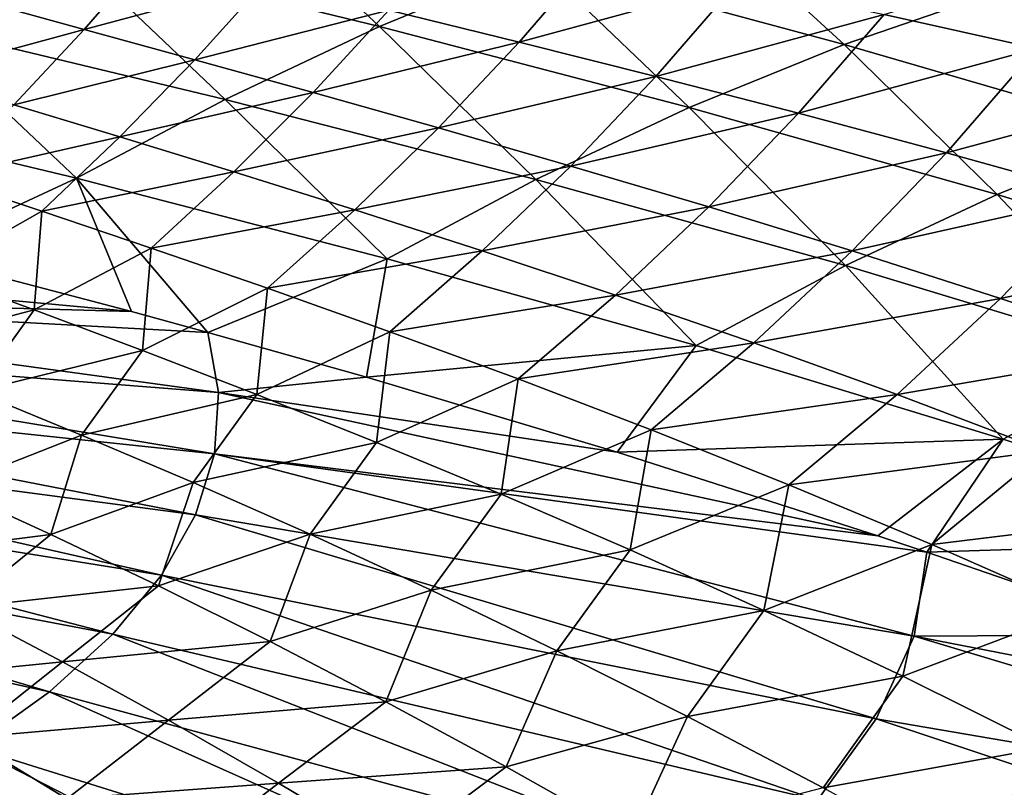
# Model space of a CAD drawing. Header units: metres. Extents: x -106 to 264, y -111 to 81.
# Tile 248 of 256: x 221 to 232, y 23 to 31. Entities that reach past the tile are written whole.
import ezdxf

# ---------------------------------------------------------------- set-up
doc = ezdxf.new("R2010")
doc.units = ezdxf.units.M
doc.layers.add('solid_20422013', color=7, linetype='CONTINUOUS')

msp = doc.modelspace()

# ---------------------------------------------------------------- linework, layer by layer
at = {"layer": 'solid_20422013'}
for points in [[(221.700851, 31.609436, 192.178024), (218.353073, 32.369804, 191.00351), (220.026031, 30.811237, 196.147079)], [(223.410812, 32.331936, 188.094315), (221.700851, 31.609436, 192.178024), (225.048523, 30.794193, 193.264801)], [(226.742264, 31.495686, 189.187103), (223.410812, 32.331936, 188.094315), (225.048523, 30.794193, 193.264801)], [(228.427322, 32.092262, 185.089981), (226.742264, 31.495686, 189.187103), (230.056534, 30.600706, 190.223007)], [(231.715027, 31.170504, 186.149445), (228.427322, 32.092262, 185.089981), (230.056534, 30.600706, 190.223007)], [(232.134583, 30.55615, 150.961151), (230.487137, 30.923634, 149.581635), (233.030624, 31.719734, 150.618011)], [(221.700851, 31.609436, 192.178024), (220.026031, 30.811237, 196.147079), (223.38266, 30.008387, 197.235672)], [(221.86293, 30.761303, 142.314163), (220.762421, 31.064726, 140.580185), (222.584259, 31.593731, 142.382782)], [(225.048523, 30.794193, 193.264801), (221.700851, 31.609436, 192.178024), (223.38266, 30.008387, 197.235672)], [(221.86293, 30.761303, 142.314163), (222.584259, 31.593731, 142.382782), (223.824234, 31.291208, 143.974701)], [(226.5513, 30.623363, 146.964828), (225.148819, 30.968416, 145.494278), (227.378647, 31.585983, 146.84903)], [(226.5513, 30.623363, 146.964828), (227.378647, 31.585983, 146.84903), (228.900024, 31.265511, 148.218903)], [(233.335876, 31.612329, 182.124298), (231.715027, 31.170504, 186.149445), (234.975052, 30.190042, 187.172501)], [(226.742264, 31.495686, 189.187103), (225.048523, 30.794193, 193.264801), (228.387009, 29.919891, 194.27713)], [(230.056534, 30.600706, 190.223007), (226.742264, 31.495686, 189.187103), (228.387009, 29.919891, 194.27713)], [(223.054474, 30.434069, 143.959656), (221.86293, 30.761303, 142.314163), (223.824234, 31.291208, 143.974701)], [(223.054474, 30.434069, 143.959656), (223.824234, 31.291208, 143.974701), (225.148819, 30.968416, 145.494278)], [(228.025146, 30.254025, 148.40921), (226.5513, 30.623363, 146.964828), (228.900024, 31.265511, 148.218903)], [(228.025146, 30.254025, 148.40921), (228.900024, 31.265511, 148.218903), (230.487137, 30.923634, 149.581635)], [(231.715027, 31.170504, 186.149445), (230.056534, 30.600706, 190.223007), (233.347015, 29.643707, 191.212616)], [(234.975052, 30.190042, 187.172501), (231.715027, 31.170504, 186.149445), (233.347015, 29.643707, 191.212616)], [(220.053635, 30.269777, 140.467896), (220.762421, 31.064726, 140.580185), (221.86293, 30.761303, 142.314163)], [(224.330673, 30.080864, 145.540817), (223.054474, 30.434069, 143.959656), (225.148819, 30.968416, 145.494278)], [(224.330673, 30.080864, 145.540817), (225.148819, 30.968416, 145.494278), (226.5513, 30.623363, 146.964828)], [(229.563812, 29.858379, 149.85025), (228.025146, 30.254025, 148.40921), (230.487137, 30.923634, 149.581635)], [(229.563812, 29.858379, 149.85025), (230.487137, 30.923634, 149.581635), (232.134583, 30.55615, 150.961151)], [(220.026031, 30.811237, 196.147079), (218.425888, 29.958836, 199.907272), (221.781738, 29.15745, 201.016891)], [(223.38266, 30.008387, 197.235672), (220.026031, 30.811237, 196.147079), (221.781738, 29.15745, 201.016891)], [(225.048523, 30.794193, 193.264801), (223.38266, 30.008387, 197.235672), (226.73436, 29.145151, 198.242203)], [(228.387009, 29.919891, 194.27713), (225.048523, 30.794193, 193.264801), (226.73436, 29.145151, 198.242203)], [(221.106064, 29.950827, 142.246552), (220.053635, 30.269777, 140.467896), (221.86293, 30.761303, 142.314163)], [(221.106064, 29.950827, 142.246552), (221.86293, 30.761303, 142.314163), (223.054474, 30.434069, 143.959656)], [(225.684616, 29.699987, 147.079758), (224.330673, 30.080864, 145.540817), (226.5513, 30.623363, 146.964828)], [(225.684616, 29.699987, 147.079758), (226.5513, 30.623363, 146.964828), (228.025146, 30.254025, 148.40921)], [(230.056534, 30.600706, 190.223007), (228.387009, 29.919891, 194.27713), (231.70607, 28.981474, 195.234528)], [(233.347015, 29.643707, 191.212616), (230.056534, 30.600706, 190.223007), (231.70607, 28.981474, 195.234528)], [(231.161743, 29.4331, 151.310303), (229.563812, 29.858379, 149.85025), (232.134583, 30.55615, 150.961151)], [(231.161743, 29.4331, 151.310303), (232.134583, 30.55615, 150.961151), (233.838913, 30.155054, 152.37999)], [(222.248672, 29.6038, 143.944839), (221.106064, 29.950827, 142.246552), (223.054474, 30.434069, 143.959656)], [(222.248672, 29.6038, 143.944839), (223.054474, 30.434069, 143.959656), (224.330673, 30.080864, 145.540817)], [(227.109146, 29.289915, 148.597794), (225.684616, 29.699987, 147.079758), (228.025146, 30.254025, 148.40921)], [(227.109146, 29.289915, 148.597794), (228.025146, 30.254025, 148.40921), (229.563812, 29.858379, 149.85025)], [(232.815979, 28.971313, 152.810349), (231.161743, 29.4331, 151.310303), (233.838913, 30.155054, 152.37999)], [(223.475937, 29.226341, 145.586411), (222.248672, 29.6038, 143.944839), (224.330673, 30.080864, 145.540817)], [(223.475937, 29.226341, 145.586411), (224.330673, 30.080864, 145.540817), (225.684616, 29.699987, 147.079758)], [(221.781738, 29.15745, 201.016891), (218.425888, 29.958836, 199.907272), (220.014572, 28.338869, 204.403976)], [(220.315659, 29.1651, 142.180481), (221.106064, 29.950827, 142.246552), (222.248672, 29.6038, 143.944839)], [(223.38266, 30.008387, 197.235672), (221.781738, 29.15745, 201.016891), (225.129974, 28.290741, 202.054901)], [(226.73436, 29.145151, 198.242203), (223.38266, 30.008387, 197.235672), (225.129974, 28.290741, 202.054901)], [(228.387009, 29.919891, 194.27713), (226.73436, 29.145151, 198.242203), (230.069855, 28.215595, 199.190598)], [(228.597137, 28.849127, 150.116211), (227.109146, 29.289915, 148.597794), (229.563812, 29.858379, 149.85025)], [(231.70607, 28.981474, 195.234528), (228.387009, 29.919891, 194.27713), (230.069855, 28.215595, 199.190598)], [(228.597137, 28.849127, 150.116211), (229.563812, 29.858379, 149.85025), (231.161743, 29.4331, 151.310303)], [(224.780624, 28.816851, 147.19223), (223.475937, 29.226341, 145.586411), (225.684616, 29.699987, 147.079758)], [(224.780624, 28.816851, 147.19223), (225.684616, 29.699987, 147.079758), (227.109146, 29.289915, 148.597794)], [(233.347015, 29.643707, 191.212616), (231.70607, 28.981474, 195.234528), (234.995453, 27.973885, 196.15657)], [(221.407974, 28.801836, 143.93042), (220.315659, 29.1651, 142.180481), (222.248672, 29.6038, 143.944839)], [(221.407974, 28.801836, 143.93042), (222.248672, 29.6038, 143.944839), (223.475937, 29.226341, 145.586411)], [(230.142746, 28.374891, 151.655838), (228.597137, 28.849127, 150.116211), (231.161743, 29.4331, 151.310303)], [(230.142746, 28.374891, 151.655838), (231.161743, 29.4331, 151.310303), (232.815979, 28.971313, 152.810349)], [(222.584641, 28.404566, 145.630859), (221.407974, 28.801836, 143.93042), (223.475937, 29.226341, 145.586411)], [(222.584641, 28.404566, 145.630859), (223.475937, 29.226341, 145.586411), (224.780624, 28.816851, 147.19223)], [(226.154861, 28.374023, 148.782135), (224.780624, 28.816851, 147.19223), (227.109146, 29.289915, 148.597794)], [(226.154861, 28.374023, 148.782135), (227.109146, 29.289915, 148.597794), (228.597137, 28.849127, 150.116211)], [(221.781738, 29.15745, 201.016891), (220.014572, 28.338869, 204.403976), (222.373093, 27.719492, 205.211151)], [(220.236038, 28.13801, 143.421677), (220.315659, 29.1651, 142.180481), (221.407974, 28.801836, 143.93042)], [(221.781738, 29.15745, 201.016891), (222.373093, 27.719492, 205.211151), (223.196564, 27.495531, 205.483734)], [(225.129974, 28.290741, 202.054901), (221.781738, 29.15745, 201.016891), (223.196564, 27.495531, 205.483734)], [(226.73436, 29.145151, 198.242203), (225.129974, 28.290741, 202.054901), (228.462097, 27.3543, 203.040054)], [(230.069855, 28.215595, 199.190598), (226.73436, 29.145151, 198.242203), (228.462097, 27.3543, 203.040054)], [(231.70607, 28.981474, 195.234528), (230.069855, 28.215595, 199.190598), (233.377869, 27.213764, 200.104843)], [(234.995453, 27.973885, 196.15657), (231.70607, 28.981474, 195.234528), (233.377869, 27.213764, 200.104843)], [(231.74379, 27.861204, 153.236221), (230.142746, 28.374891, 151.655838), (232.815979, 28.971313, 152.810349)], [(231.74379, 27.861204, 153.236221), (232.815979, 28.971313, 152.810349), (234.524002, 28.465555, 154.371185)], [(221.325104, 27.738594, 145.170883), (220.236038, 28.13801, 143.421677), (221.407974, 28.801836, 143.93042)], [(221.325104, 27.738594, 145.170883), (221.407974, 28.801836, 143.93042), (222.584641, 28.404566, 145.630859)], [(223.838104, 27.971676, 147.30159), (222.584641, 28.404566, 145.630859), (224.780624, 28.816851, 147.19223)], [(223.838104, 27.971676, 147.30159), (224.780624, 28.816851, 147.19223), (226.154861, 28.374023, 148.782135)], [(227.590759, 27.896555, 150.375992), (226.154861, 28.374023, 148.782135), (228.597137, 28.849127, 150.116211)], [(227.590759, 27.896555, 150.375992), (228.597137, 28.849127, 150.116211), (230.142746, 28.374891, 151.655838)], [(233.398621, 27.3015, 154.876724), (231.74379, 27.861204, 153.236221), (234.524002, 28.465555, 154.371185)], [(215.411453, 28.361572, 206.013062), (222.373093, 27.719492, 205.211151), (220.014572, 28.338869, 204.403976)], [(215.543076, 27.912123, 207.26207), (222.373093, 27.719492, 205.211151), (215.411453, 28.361572, 206.013062)], [(222.490829, 27.301655, 146.891571), (221.325104, 27.738594, 145.170883), (222.584641, 28.404566, 145.630859)], [(222.490829, 27.301655, 146.891571), (222.584641, 28.404566, 145.630859), (223.838104, 27.971676, 147.30159)], [(225.159668, 27.501913, 148.961105), (223.838104, 27.971676, 147.30159), (226.154861, 28.374023, 148.782135)], [(225.159668, 27.501913, 148.961105), (226.154861, 28.374023, 148.782135), (227.590759, 27.896555, 150.375992)], [(229.082169, 27.382034, 151.993179), (227.590759, 27.896555, 150.375992), (230.142746, 28.374891, 151.655838)], [(229.082169, 27.382034, 151.993179), (230.142746, 28.374891, 151.655838), (231.74379, 27.861204, 153.236221)], [(225.129974, 28.290741, 202.054901), (223.196564, 27.495531, 205.483734), (224.907883, 27.011595, 206.051666)], [(228.462097, 27.3543, 203.040054), (225.129974, 28.290741, 202.054901), (224.907883, 27.011595, 206.051666)], [(219.625946, 27.28849, 143.902893), (220.236038, 28.13801, 143.421677), (221.325104, 27.738594, 145.170883)], [(230.069855, 28.215595, 199.190598), (228.462097, 27.3543, 203.040054), (231.769577, 26.343702, 203.991211)], [(233.377869, 27.213764, 200.104843), (230.069855, 28.215595, 199.190598), (231.769577, 26.343702, 203.991211)], [(223.724167, 26.825947, 148.600433), (222.490829, 27.301655, 146.891571), (223.838104, 27.971676, 147.30159)], [(223.724167, 26.825947, 148.600433), (223.838104, 27.971676, 147.30159), (225.159668, 27.501913, 148.961105)], [(215.543076, 27.912123, 207.26207), (223.196564, 27.495531, 205.483734), (222.373093, 27.719492, 205.211151)], [(223.310684, 26.846703, 207.289093), (223.196564, 27.495531, 205.483734), (215.543076, 27.912123, 207.26207)], [(223.310684, 26.846703, 207.289093), (215.543076, 27.912123, 207.26207), (215.560593, 27.460564, 208.516922)], [(226.540665, 26.994026, 150.627853), (225.159668, 27.501913, 148.961105), (227.590759, 27.896555, 150.375992)], [(226.540665, 26.994026, 150.627853), (227.590759, 27.896555, 150.375992), (229.082169, 27.382034, 151.993179)], [(230.627716, 26.825047, 153.651917), (229.082169, 27.382034, 151.993179), (231.74379, 27.861204, 153.236221)], [(230.627716, 26.825047, 153.651917), (231.74379, 27.861204, 153.236221), (233.398621, 27.3015, 154.876724)], [(220.693192, 26.859385, 145.715057), (219.625946, 27.28849, 143.902893), (221.325104, 27.738594, 145.170883)], [(220.693192, 26.859385, 145.715057), (221.325104, 27.738594, 145.170883), (222.490829, 27.301655, 146.891571)], [(223.310684, 26.846703, 207.289093), (224.907883, 27.011595, 206.051666), (223.196564, 27.495531, 205.483734)], [(225.015945, 26.310249, 150.314117), (223.724167, 26.825947, 148.600433), (225.159668, 27.501913, 148.961105)], [(225.015945, 26.310249, 150.314117), (225.159668, 27.501913, 148.961105), (226.540665, 26.994026, 150.627853)], [(223.269089, 26.185387, 209.127014), (215.560593, 27.460564, 208.516922), (215.463913, 27.010214, 209.768433)], [(223.269089, 26.185387, 209.127014), (223.310684, 26.846703, 207.289093), (215.560593, 27.460564, 208.516922)], [(221.834305, 26.388918, 147.508255), (220.693192, 26.859385, 145.715057), (222.490829, 27.301655, 146.891571)], [(221.834305, 26.388918, 147.508255), (222.490829, 27.301655, 146.891571), (223.724167, 26.825947, 148.600433)], [(228.462097, 27.3543, 203.040054), (224.907883, 27.011595, 206.051666), (227.609665, 26.203133, 206.932495)], [(227.974625, 26.445757, 152.319885), (226.540665, 26.994026, 150.627853), (229.082169, 27.382034, 151.993179)], [(231.769577, 26.343702, 203.991211), (228.462097, 27.3543, 203.040054), (227.609665, 26.203133, 206.932495)], [(227.974625, 26.445757, 152.319885), (229.082169, 27.382034, 151.993179), (230.627716, 26.825047, 153.651917)], [(232.226852, 26.219669, 155.370178), (230.627716, 26.825047, 153.651917), (233.398621, 27.3015, 154.876724)], [(233.377869, 27.213764, 200.104843), (231.769577, 26.343702, 203.991211), (235.043762, 25.254496, 204.927521)], [(223.064148, 25.527639, 210.955032), (215.463913, 27.010214, 209.768433), (215.253754, 26.564379, 211.007401)], [(223.064148, 25.527639, 210.955032), (223.269089, 26.185387, 209.127014), (215.463913, 27.010214, 209.768433)], [(223.310684, 26.846703, 207.289093), (227.609665, 26.203133, 206.932495), (224.907883, 27.011595, 206.051666)], [(226.358032, 25.753021, 152.049118), (225.015945, 26.310249, 150.314117), (226.540665, 26.994026, 150.627853)], [(226.358032, 25.753021, 152.049118), (226.540665, 26.994026, 150.627853), (227.974625, 26.445757, 152.319885)], [(220.395523, 25.82427, 146.968384), (220.693192, 26.859385, 145.715057), (221.834305, 26.388918, 147.508255)], [(223.03923, 25.875799, 149.298386), (221.834305, 26.388918, 147.508255), (223.724167, 26.825947, 148.600433)], [(223.03923, 25.875799, 149.298386), (223.724167, 26.825947, 148.600433), (225.015945, 26.310249, 150.314117)], [(223.269089, 26.185387, 209.127014), (230.419785, 25.302582, 207.831985), (223.310684, 26.846703, 207.289093)], [(223.310684, 26.846703, 207.289093), (230.419785, 25.302582, 207.831985), (227.609665, 26.203133, 206.932495)], [(229.461227, 25.852123, 154.054153), (227.974625, 26.445757, 152.319885), (230.627716, 26.825047, 153.651917)], [(229.461227, 25.852123, 154.054153), (230.627716, 26.825047, 153.651917), (232.226852, 26.219669, 155.370178)], [(222.697296, 24.878078, 212.760315), (215.253754, 26.564379, 211.007401), (214.931717, 26.126331, 212.224731)], [(222.697296, 24.878078, 212.760315), (223.064148, 25.527639, 210.955032), (215.253754, 26.564379, 211.007401)], [(227.749359, 25.150414, 153.820938), (226.358032, 25.753021, 152.049118), (227.974625, 26.445757, 152.319885)], [(227.749359, 25.150414, 153.820938), (227.974625, 26.445757, 152.319885), (229.461227, 25.852123, 154.054153)], [(221.502991, 25.315695, 148.795258), (220.395523, 25.82427, 146.968384), (221.834305, 26.388918, 147.508255)], [(221.502991, 25.315695, 148.795258), (221.834305, 26.388918, 147.508255), (223.03923, 25.875799, 149.298386)], [(231.769577, 26.343702, 203.991211), (227.609665, 26.203133, 206.932495), (230.419785, 25.302582, 207.831985)], [(231.769577, 26.343702, 203.991211), (230.419785, 25.302582, 207.831985), (230.947632, 25.1276, 207.996231)], [(235.043762, 25.254496, 204.927521), (231.769577, 26.343702, 203.991211), (230.947632, 25.1276, 207.996231)], [(224.297882, 25.318745, 151.101349), (223.03923, 25.875799, 149.298386), (225.015945, 26.310249, 150.314117)], [(224.297882, 25.318745, 151.101349), (225.015945, 26.310249, 150.314117), (226.358032, 25.753021, 152.049118)], [(222.171143, 24.241266, 214.530182), (214.931717, 26.126331, 212.224731), (214.500168, 25.699286, 213.411514)], [(222.171143, 24.241266, 214.530182), (222.697296, 24.878078, 212.760315), (214.931717, 26.126331, 212.224731)], [(230.810181, 24.219446, 210.494034), (223.269089, 26.185387, 209.127014), (223.064148, 25.527639, 210.955032)], [(223.269089, 26.185387, 209.127014), (230.947632, 25.1276, 207.996231), (230.419785, 25.302582, 207.831985)], [(230.810181, 24.219446, 210.494034), (230.947632, 25.1276, 207.996231), (223.269089, 26.185387, 209.127014)], [(231.001129, 25.207687, 155.847382), (229.461227, 25.852123, 154.054153), (232.226852, 26.219669, 155.370178)], [(231.001129, 25.207687, 155.847382), (232.226852, 26.219669, 155.370178), (233.87883, 25.559973, 157.166)], [(219.469696, 25.056532, 147.314148), (220.395523, 25.82427, 146.968384), (221.502991, 25.315695, 148.795258)], [(222.66333, 24.762358, 150.63179), (221.502991, 25.315695, 148.795258), (223.03923, 25.875799, 149.298386)], [(222.66333, 24.762358, 150.63179), (223.03923, 25.875799, 149.298386), (224.297882, 25.318745, 151.101349)], [(229.192001, 24.49757, 155.644623), (227.749359, 25.150414, 153.820938), (229.461227, 25.852123, 154.054153)], [(229.192001, 24.49757, 155.644623), (229.461227, 25.852123, 154.054153), (231.001129, 25.207687, 155.847382)], [(221.489441, 23.621675, 216.252213), (214.500168, 25.699286, 213.411514), (213.962311, 25.286373, 214.559036)], [(221.489441, 23.621675, 216.252213), (222.171143, 24.241266, 214.530182), (214.500168, 25.699286, 213.411514)], [(225.603516, 24.715673, 152.932693), (224.297882, 25.318745, 151.101349), (226.358032, 25.753021, 152.049118)], [(225.603516, 24.715673, 152.932693), (226.358032, 25.753021, 152.049118), (227.749359, 25.150414, 153.820938)], [(230.402405, 23.328539, 212.970184), (223.064148, 25.527639, 210.955032), (222.697296, 24.878078, 212.760315)], [(230.402405, 23.328539, 212.970184), (230.810181, 24.219446, 210.494034), (223.064148, 25.527639, 210.955032)], [(232.594803, 24.506994, 157.716309), (231.001129, 25.207687, 155.847382), (233.87883, 25.559973, 157.166)], [(220.656998, 23.023653, 217.914337), (221.489441, 23.621675, 216.252213), (213.962311, 25.286373, 214.559036)], [(219.469696, 25.056532, 147.314148), (221.502991, 25.315695, 148.795258), (220.524902, 24.524406, 149.206894)], [(220.524902, 24.524406, 149.206894), (221.502991, 25.315695, 148.795258), (222.66333, 24.762358, 150.63179)], [(223.867416, 24.162777, 152.49205), (222.66333, 24.762358, 150.63179), (224.297882, 25.318745, 151.101349)], [(223.867416, 24.162777, 152.49205), (224.297882, 25.318745, 151.101349), (225.603516, 24.715673, 152.932693)], [(230.688034, 23.789633, 157.535278), (229.192001, 24.49757, 155.644623), (231.001129, 25.207687, 155.847382)], [(230.688034, 23.789633, 157.535278), (231.001129, 25.207687, 155.847382), (232.594803, 24.506994, 157.716309)], [(235.043762, 25.254496, 204.927521), (230.947632, 25.1276, 207.996231), (233.53511, 24.235052, 208.801361)], [(226.958359, 24.062349, 154.806976), (225.603516, 24.715673, 152.932693), (227.749359, 25.150414, 153.820938)], [(226.958359, 24.062349, 154.806976), (227.749359, 25.150414, 153.820938), (229.192001, 24.49757, 155.644623)], [(230.810181, 24.219446, 210.494034), (233.53511, 24.235052, 208.801361), (230.947632, 25.1276, 207.996231)], [(229.770294, 22.452848, 215.404053), (222.697296, 24.878078, 212.760315), (222.171143, 24.241266, 214.530182)], [(229.770294, 22.452848, 215.404053), (230.402405, 23.328539, 212.970184), (222.697296, 24.878078, 212.760315)], [(220.524902, 24.524406, 149.206894), (222.66333, 24.762358, 150.63179), (221.628448, 23.944855, 151.113663)], [(221.628448, 23.944855, 151.113663), (222.66333, 24.762358, 150.63179), (223.867416, 24.162777, 152.49205)], [(225.115814, 23.51376, 154.389297), (223.867416, 24.162777, 152.49205), (225.603516, 24.715673, 152.932693)], [(225.115814, 23.51376, 154.389297), (225.603516, 24.715673, 152.932693), (226.958359, 24.062349, 154.806976)], [(219.549713, 23.733679, 149.743576), (220.524902, 24.524406, 149.206894), (221.628448, 23.944855, 151.113663)], [(228.366241, 23.354177, 156.738602), (226.958359, 24.062349, 154.806976), (229.192001, 24.49757, 155.644623)], [(228.366241, 23.354177, 156.738602), (229.192001, 24.49757, 155.644623), (230.688034, 23.789633, 157.535278)], [(232.235077, 23.021605, 159.508072), (230.688034, 23.789633, 157.535278), (232.594803, 24.506994, 157.716309)], [(228.918564, 21.598843, 217.77771), (222.171143, 24.241266, 214.530182), (221.489441, 23.621675, 216.252213)], [(228.918564, 21.598843, 217.77771), (229.770294, 22.452848, 215.404053), (222.171143, 24.241266, 214.530182)], [(238.262299, 21.986845, 211.452927), (230.810181, 24.219446, 210.494034), (230.402405, 23.328539, 212.970184)], [(230.810181, 24.219446, 210.494034), (236.688553, 23.077385, 209.757889), (233.53511, 24.235052, 208.801361)], [(238.262299, 21.986845, 211.452927), (236.688553, 23.077385, 209.757889), (230.810181, 24.219446, 210.494034)], [(221.628448, 23.944855, 151.113663), (223.867416, 24.162777, 152.49205), (222.771896, 23.316216, 153.047607)], [(222.771896, 23.316216, 153.047607), (223.867416, 24.162777, 152.49205), (225.115814, 23.51376, 154.389297)], [(226.413834, 22.811264, 156.336411), (225.115814, 23.51376, 154.389297), (226.958359, 24.062349, 154.806976)], [(226.413834, 22.811264, 156.336411), (226.958359, 24.062349, 154.806976), (228.366241, 23.354177, 156.738602)], [(220.595444, 23.125374, 151.723419), (219.549713, 23.733679, 149.743576), (221.628448, 23.944855, 151.113663)], [(220.595444, 23.125374, 151.723419), (221.628448, 23.944855, 151.113663), (222.771896, 23.316216, 153.047607)], [(229.830612, 22.58655, 158.741989), (228.366241, 23.354177, 156.738602), (230.688034, 23.789633, 157.535278)], [(229.830612, 22.58655, 158.741989), (230.688034, 23.789633, 157.535278), (232.235077, 23.021605, 159.508072)], [(227.853546, 20.772821, 220.073624), (221.489441, 23.621675, 216.252213), (220.656998, 23.023653, 217.914337)], [(227.853546, 20.772821, 220.073624), (228.918564, 21.598843, 217.77771), (221.489441, 23.621675, 216.252213)], [(222.771896, 23.316216, 153.047607), (225.115814, 23.51376, 154.389297), (223.958694, 22.635256, 155.021027)], [(223.958694, 22.635256, 155.021027), (225.115814, 23.51376, 154.389297), (226.413834, 22.811264, 156.336411)], [(227.766876, 22.051239, 158.346237), (226.413834, 22.811264, 156.336411), (228.366241, 23.354177, 156.738602)], [(227.766876, 22.051239, 158.346237), (228.366241, 23.354177, 156.738602), (229.830612, 22.58655, 158.741989)], [(221.677826, 22.464996, 153.734146), (220.595444, 23.125374, 151.723419), (222.771896, 23.316216, 153.047607)], [(221.677826, 22.464996, 153.734146), (222.771896, 23.316216, 153.047607), (223.958694, 22.635256, 155.021027)], [(237.695343, 20.897619, 214.480194), (230.402405, 23.328539, 212.970184), (229.770294, 22.452848, 215.404053)], [(237.695343, 20.897619, 214.480194), (238.262299, 21.986845, 211.452927), (230.402405, 23.328539, 212.970184)], [(219.278549, 22.481344, 151.904312), (220.595444, 23.125374, 151.723419), (221.677826, 22.464996, 153.734146)], [(226.58313, 19.980881, 222.274887), (220.656998, 23.023653, 217.914337), (219.679672, 22.451397, 219.504883)], [(226.58313, 19.980881, 222.274887), (227.853546, 20.772821, 220.073624), (220.656998, 23.023653, 217.914337)], [(231.343033, 21.754519, 160.832001), (229.830612, 22.58655, 158.741989), (232.235077, 23.021605, 159.508072)], [(231.343033, 21.754519, 160.832001), (232.235077, 23.021605, 159.508072), (233.815857, 22.188009, 161.578705)], [(223.958694, 22.635256, 155.021027), (226.413834, 22.811264, 156.336411), (225.196152, 21.898241, 157.04599)], [(225.196152, 21.898241, 157.04599), (226.413834, 22.811264, 156.336411), (227.766876, 22.051239, 158.346237)], [(222.80397, 21.749311, 155.787231), (221.677826, 22.464996, 153.734146), (223.958694, 22.635256, 155.021027)], [(222.80397, 21.749311, 155.787231), (223.958694, 22.635256, 155.021027), (225.196152, 21.898241, 157.04599)]]:
    msp.add_3dface(points, dxfattribs=at)

doc.saveas('drawing.dxf')
